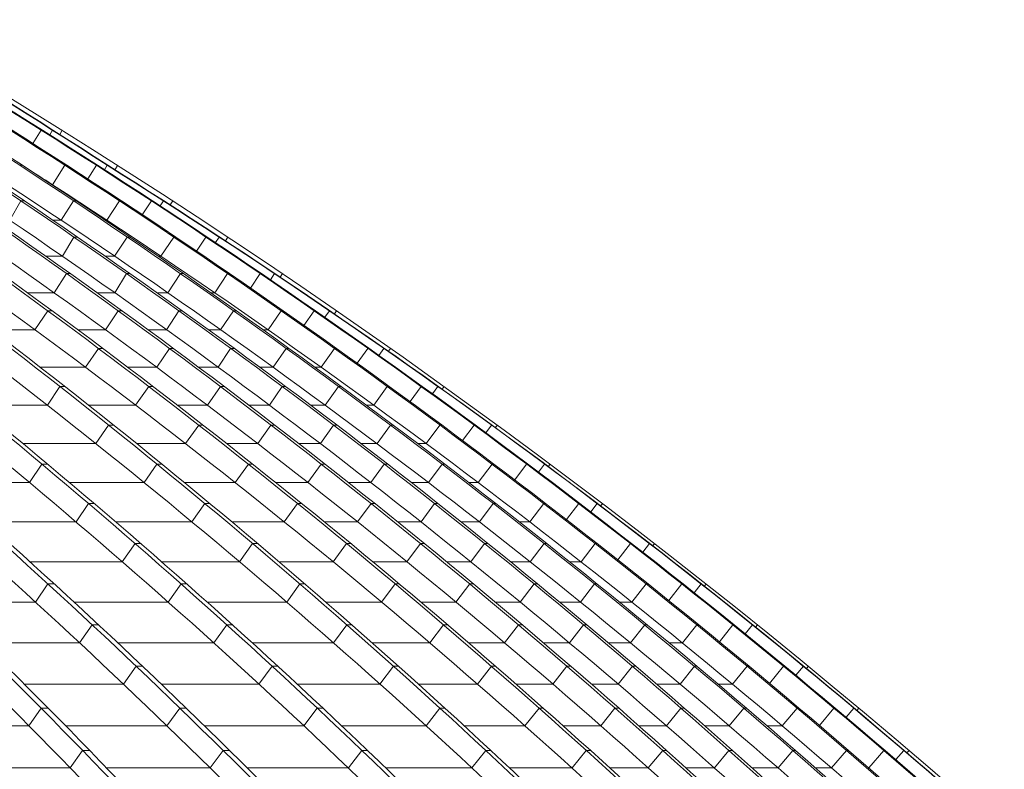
# Model space of a CAD drawing. Header units: millimetres. Extents: x 98865 to 469195, y -12752 to 43452.
# Tile 65 of 98: x 301698 to 305157, y 32650 to 35283. Entities that reach past the tile are written whole.
import ezdxf

# ---------------------------------------------------------------- set-up
doc = ezdxf.new("R2010")
doc.units = ezdxf.units.MM
doc.header["$LTSCALE"] = 0.05
doc.layers.get('0').update_dxf_attribs({"lineweight": 0})

# ---------------------------------------------------------------- blocks, each defined once
blk = doc.blocks.new('fjhhjhjj')
at = {"elevation": -8576.5}
for points in [[(70648.9, 24280.2, -0.046454), (73887, 23497.9, -0.041974), (76752.2, 22237.1, -0.039159), (79436, 20487.6, -0.037023), (81874.1, 18282.2, -0.035844), (84022.8, 15673.5)], [(70677.2, 24280.2, -0.044718), (74056.5, 23497.9, -0.040724), (77047.8, 22237.1, -0.039269), (79845.3, 20487.6, -0.037737), (82396.3, 18282.2, -0.036105), (84640.1, 15673.5)], [(70771.1, 24280.2, -0.043466), (74258.9, 23497.9, -0.039825), (77346.3, 22237.1, -0.038714), (80233.5, 20487.6, -0.037547), (82866.4, 18282.2, -0.036258), (85182.3, 15673.5)], [(70791, 24280.2, -0.043466), (74278.9, 23497.9, -0.039825), (77366.2, 22237.1, -0.038714), (80253.5, 20487.6, -0.037547), (82886.4, 18282.2, -0.036258), (85202.3, 15673.5)], [(70874.8, 24280.2, -0.042403), (74459.6, 23497.9, -0.039047), (77632.6, 22237.1, -0.038215), (80600.1, 20487.6, -0.037353), (83306.1, 18282.2, -0.036362), (85686.2, 15673.5)], [(70897.2, 24280.2, -0.041334), (74584.2, 23497.9, -0.038282), (77846.8, 22237.1, -0.037017), (80901.9, 20487.6, -0.036368), (83678.8, 18282.2, -0.036444), (86125.4, 15673.5)], [(71023.4, 24280.2, -0.040969), (74746.3, 23497.9, -0.037974), (78041.7, 22237.1, -0.037501), (81123.5, 20487.6, -0.037043), (83933.9, 18282.2, -0.036462), (86405.8, 15673.5)], [(71037, 24280.2, -0.040969), (74759.9, 23497.9, -0.037974), (78055.3, 22237.1, -0.037501), (81137.1, 20487.6, -0.037043), (83947.5, 18282.2, -0.036462), (86419.4, 15673.5)], [(71130.5, 24280.2, -0.040592), (74891.4, 23497.9, -0.037721), (78219.3, 22237.1, -0.038047), (81326, 20487.6, -0.037763), (84168.2, 18282.2, -0.036483), (86663.8, 15673.5)], [(71142.5, 24280.2, -0.039972), (74967, 23497.9, -0.018833), (76683.3, 22930.4, -0.018369), (78352.3, 22237.1, -0.018694), (79965.3, 21422.1, -0.018271), (81518.2, 20487.6, -0.018633), (83002.1, 19438.1, -0.01815), (84405.2, 18282.2, -0.018462), (85720.6, 17026.1, -0.018027), (86944.6, 15673.5)], [(71178.7, 24280.2, -0.039575), (75045, 23497.9, -0.036909), (78467.3, 22237.1, -0.036762), (81667.9, 20487.6, -0.036687), (84586.5, 18282.2, -0.03651), (87153.6, 15673.5)], [(71185.6, 24280.2, -0.039575), (75051.9, 23497.9, -0.036909), (78474.2, 22237.1, -0.036762), (81674.8, 20487.6, -0.036687), (84593.4, 18282.2, -0.01823), (85923.2, 17026.1, -0.018268), (87160.5, 15673.5)], [(71210.6, 24280.2, -0.039305), (75105.8, 23497.9, -0.0367), (78553.8, 22237.1, -0.036614), (81778.3, 20487.6, -0.036612), (84718.7, 18282.2, -0.036513), (87305, 15673.5)], [(71216, 24280.2, -0.039118), (75131.7, 23497.9, -0.036586), (78596.4, 22237.1, -0.039025), (81818.4, 20487.6, -0.039239), (84790.1, 18282.2, -0.036518), (87388.3, 15673.5)], [(87407.3, 15673.5, 0.18771), (71233.2, 24280.2)], [(71190.4, 24197.6, -0.037923), (74034.3, 23497.9, -0.040724), (77025.6, 22237.1, -0.039269), (79823.1, 20487.6, -0.037737), (82374, 18282.2, -0.036105), (84617.9, 15673.5)], [(71191.1, 24197.6, -0.039031), (73911.7, 23497.9, -0.041973), (76777, 22237.1, -0.039281), (79460.1, 20487.6, -0.037158), (81898.9, 18282.2, -0.035844), (84047.5, 15673.5)], [(71466.5, 24197.6, -0.035573), (74477.2, 23497.9, -0.039047), (77650.3, 22237.1, -0.038215), (80617.7, 20487.6, -0.037353), (83323.7, 18282.2, -0.036362), (85703.9, 15673.5)], [(71466.8, 24197.6, -0.035058), (74569.4, 23497.9, -0.038282), (77831.9, 22237.1, -0.037134), (80886.2, 20487.6, -0.036499), (83664, 18282.2, -0.036444), (86110.5, 15673.5)], [(71742.1, 24197.6, -0.033744), (74957.6, 23497.9, -0.037215), (78342.9, 22237.1, -0.036977), (81508.8, 20487.6, -0.018395), (82992.7, 19438.1, -0.036624), (85711.2, 17026.1, -0.018179), (86935.2, 15673.5)], [(71742.7, 24197.6, -0.034203), (74903.7, 23497.9, -0.037721), (78231.6, 22237.1, -0.038047), (81338.3, 20487.6, -0.037763), (84180.5, 18282.2, -0.036483), (86676.1, 15673.5)], [(71781.4, 24205.7, -0.033617), (75130.3, 23497.9, -0.036586), (78595.1, 22237.1, -0.039142), (81816.2, 20487.6, -0.039364), (84788.7, 18282.2, -0.036518), (87387, 15673.5)], [(71781.4, 24205.7, -0.033628), (75110.2, 23497.9, -0.0367), (78558.1, 22237.1, -0.036614), (81782.6, 20487.6, -0.036612), (84723, 18282.2, -0.036513), (87309.4, 15673.5)], [(73403.4, 23572.4, -0.006913), (73868.8, 23420, -0.041972), (76724.7, 22163.2, -0.040001), (79395.2, 20419.3, -0.037946), (81830.1, 18221, -0.035806), (83972, 15620.6)], [(74998, 23162.2, -0.030221), (77316.1, 22163.2, -0.038714), (80194.1, 20419.3, -0.037547), (82818.6, 18221, -0.036142), (85127.6, 15620.6)], [(75777.1, 22957.7, -0.022808), (77601.7, 22163.2, -0.038215), (80559.6, 20419.3, -0.037353), (83256.9, 18221, -0.036235), (85630, 15620.6)], [(75658.4, 22798.2, -0.018608), (76996.5, 22163.2, -0.039269), (79785, 20419.3, -0.037737), (82327.7, 18221, -0.035982), (84564.9, 15620.6)], [(77688.3, 22312, -0.003817), (78009.6, 22163.2, -0.037501), (81081.6, 20419.3, -0.037044), (83882.9, 18221, -0.036366), (86347.4, 15620.6)], [(77794.1, 22165.9, -0.000068), (77799.7, 22163.2, -0.037709), (80840.5, 20419.3, -0.037139), (83613.1, 18221, -0.036265), (86052.7, 15620.6)], [(79048.6, 21738.9, -0.027257), (81289, 20419.3, -0.036964), (84117.1, 18221, -0.036447), (86604.8, 15620.6)], [(80679.6, 20911.8, -0.009501), (81465.7, 20419.3, -0.036794), (84343.4, 18221, -0.036383), (86875.2, 15620.6)], [(81527.7, 20481.3, -0.001159), (81624.2, 20419.3, -0.036687), (84533.4, 18221, -0.036391), (87093, 15620.6)]]:
    blk.add_lwpolyline(points, format="xyb", dxfattribs=at)
for points, elevation in [([(81584.3, 20610.7), (81555.1, 20564.4)], -8576.5), ([(81584.3, 20610.7), (81588.7, 20610.7)], -8576.5), ([(81614.4, 20594.5), (81624.5, 20610.7)], -8576.5), ([(81624.5, 20610.7), (81626.5, 20610.7)], -8576.5), ([(81649.3, 20596.3), (81658.3, 20610.7)], -8576.5), ([(81508.8, 20487.6), (81518.2, 20487.6)], -8576.5), ([(81667.9, 20487.6), (81624.2, 20419.3)], -8576.5), ([(81667.9, 20487.6), (81674.8, 20487.6)], -8576.5), ([(81778.3, 20487.6), (81747.8, 20440.2)], -8576.5), ([(81778.3, 20487.6), (81782.6, 20487.6)], -8576.5), ([(81816.2, 20487.6), (81806.5, 20472.2)], -8576.5), ([(81816.2, 20487.6), (81818.4, 20487.6)], -8576.5), ([(81853.2, 20487.6), (81843.3, 20472)], -8576.5), ([(81622.2, 20419.3), (81624.2, 20419.3)], -8576.5), ([(81474.6, 20294.6), (81513.2, 20362.5)], -8576.5), ([(81513.2, 20362.5), (81525.5, 20362.5)], 5545.8), ([(81654.6, 20294.6), (81698.3, 20362.5)], -8576.5), ([(81698.3, 20362.5), (81707.9, 20362.5)], 5545.8), ([(81859.5, 20362.5), (81815.2, 20294.6)], 5545.8), ([(81859.5, 20362.5), (81866.4, 20362.5)], 5545.8), ([(81971.3, 20362.5), (81939.5, 20314.1)], 5545.8), ([(81971.3, 20362.5), (81975.7, 20362.5)], 5545.8), ([(82002.3, 20345), (82013.7, 20362.5)], -8576.5), ([(82013.7, 20362.5), (82015.7, 20362.5)], 5545.8), ([(82037.9, 20348.3), (82047.2, 20362.5)], -8576.5), ([(81625.5, 20294.6), (81654.6, 20294.6)], -8576.5), ([(81809.2, 20294.6), (81815.2, 20294.6)], -8576.5), ([(81659.1, 20168.2), (81699.1, 20235.7)], -8576.5), ([(81699.1, 20235.7), (81711.5, 20235.7)], -8576.5), ([(81842.4, 20168.2), (81886.7, 20235.7)], -8576.5), ([(81886.7, 20235.7), (81896.4, 20235.7)], -8576.5), ([(82049.9, 20235.7), (82005.1, 20168.2)], -8576.5), ([(82049.9, 20235.7), (82056.8, 20235.7)], -8576.5), ([(82163.2, 20235.7), (82130.1, 20186.2)], -8576.5), ([(82163.2, 20235.7), (82167.6, 20235.7)], -8576.5), ([(82196.7, 20216.2), (82209.6, 20235.7)], -8576.5), ([(82209.6, 20235.7), (82211.5, 20235.7)], -8576.5), ([(82231.3, 20222.6), (82240, 20235.7)], -8576.5), ([(81601, 20168.2), (81659.1, 20168.2)], -8576.5), ([(81808.9, 20168.2), (81842.4, 20168.2)], -8576.5), ([(81995.1, 20168.2), (82005.1, 20168.2)], -8576.5), ([(81673.6, 20107.1), (81629.9, 20040)], -8576.5), ([(81673.6, 20107.1), (81687.2, 20107.1)], -8576.5), ([(81842.6, 20040), (81883.9, 20107.1)], -8576.5), ([(81883.9, 20107.1), (81896.2, 20107.1)], -8576.5), ([(82029, 20040), (82074, 20107.1)], -8576.5), ([(82074, 20107.1), (82083.7, 20107.1)], -8576.5), ([(82239.3, 20107.1), (82193.8, 20040)], -8576.5), ([(82239.3, 20107.1), (82246.1, 20107.1)], -8576.5), ([(82353.9, 20107.1), (82319.4, 20056.6)], -8576.5), ([(82353.9, 20107.1), (82358.3, 20107.1)], -8576.5), ([(82389.5, 20085.8), (82404, 20107.1)], -8576.5), ([(82404, 20107.1), (82405.8, 20107.1)], -8576.5), ([(82423.6, 20095.1), (82431.7, 20107.1)], -8576.5), ([(81536.3, 20040), (81629.9, 20040)], -8576.5), ([(81780.9, 20040), (81842.6, 20040)], -8576.5), ([(81991.1, 20040), (82029, 20040)], -8576.5), ([(82179.9, 20040), (82193.8, 20040)], -8576.5), ([(81561.9, 19910.1), (81607.5, 19976.7)], -8576.5), ([(81607.5, 19976.7), (81622.7, 19976.7)], -8576.5), ([(81854.8, 19976.7), (81810.5, 19910.1)], -8576.5), ([(81854.8, 19976.7), (81868.4, 19976.7)], -8576.5), ([(82024.9, 19910.1), (82067.5, 19976.7)], -8576.5), ([(82067.5, 19976.7), (82079.8, 19976.7)], -8576.5), ([(82214.5, 19910.1), (82260.1, 19976.7)], -8576.5), ([(82260.1, 19976.7), (82269.8, 19976.7)], -8576.5), ([(82427.4, 19976.7), (82381.3, 19910.1)], -8576.5), ([(82427.4, 19976.7), (82434.3, 19976.7)], -8576.5), ([(82543.5, 19976.7), (82507.6, 19925.2)], -8576.5), ([(82543.5, 19976.7), (82547.9, 19976.7)], -8576.5), ([(82580.9, 19953.7), (82596.9, 19976.7)], -8576.5), ([(82596.9, 19976.7), (82598.5, 19976.7)], -8576.5), ([(82614.6, 19965.8), (82622.2, 19976.7)], -8576.5), ([(81409.6, 19910.1), (81561.9, 19910.1)], -8576.5), ([(81712.7, 19910.1), (81810.5, 19910.1)], -8576.5), ([(81959.7, 19910.1), (82024.9, 19910.1)], -8576.5), ([(82172.3, 19910.1), (82214.5, 19910.1)], -8576.5), ([(82363.6, 19910.1), (82381.3, 19910.1)], -8576.5), ([(81739.6, 19778.4), (81785.3, 19844.6)], -8576.5), ([(81785.3, 19844.6), (81800.4, 19844.6)], -8576.5), ([(82034.8, 19844.6), (81990, 19778.4)], -8576.5), ([(82034.8, 19844.6), (82048.4, 19844.6)], -8576.5), ([(82206.1, 19778.4), (82249.8, 19844.6)], -8576.5), ([(82249.8, 19844.6), (82262.2, 19844.6)], -8576.5), ([(82398.9, 19778.4), (82445, 19844.6)], -8576.5), ([(82445, 19844.6), (82454.8, 19844.6)], -8576.5), ([(82614.4, 19844.6), (82567.7, 19778.4)], -8576.5), ([(82614.4, 19844.6), (82621.3, 19844.6)], -8576.5), ([(82731.9, 19844.6), (82694.6, 19792.2)], -8576.5), ([(82731.9, 19844.6), (82736.2, 19844.6)], -8576.5), ([(82770.8, 19820.1), (82788.2, 19844.6)], -8576.5), ([(82788.2, 19844.6), (82789.8, 19844.6)], -8576.5), ([(82804.3, 19834.5), (82811.5, 19844.6)], -8576.5), ([(81580.8, 19778.4), (81739.6, 19778.4)], -8576.5), ([(81888.2, 19778.4), (81990, 19778.4)], -8576.5), ([(82137.4, 19778.4), (82206.1, 19778.4)], -8576.5), ([(82352.2, 19778.4), (82398.9, 19778.4)], -8576.5), ([(82546.1, 19778.4), (82567.7, 19778.4)], -8576.5), ([(81605.9, 19645), (81649.7, 19710.8)], -8576.5), ([(81649.7, 19710.8), (81667.4, 19710.8)], -8576.5), ([(81916.1, 19645), (81962, 19710.8)], -8576.5), ([(81962, 19710.8), (81977, 19710.8)], -8576.5), ([(82213.8, 19710.8), (82168.3, 19645)], -8576.5), ([(82213.8, 19710.8), (82227.4, 19710.8)], -8576.5), ([(82386.1, 19645), (82430.9, 19710.8)], -8576.5), ([(82430.9, 19710.8), (82443.3, 19710.8)], -8576.5), ([(82582.1, 19645), (82628.8, 19710.8)], -8576.5), ([(82628.8, 19710.8), (82638.5, 19710.8)], -8576.5), ([(82800.2, 19710.8), (82752.9, 19645)], -8576.5), ([(82800.2, 19710.8), (82807.1, 19710.8)], -8576.5), ([(82919, 19710.8), (82880.3, 19657.4)], -8576.5), ([(82919, 19710.8), (82923.4, 19710.8)], -8576.5), ([(82959.2, 19684.9), (82978, 19710.8)], -8576.5), ([(82978, 19710.8), (82979.5, 19710.8)], -8576.5), ([(82992.7, 19701.4), (82999.6, 19710.8)], -8576.5), ([(81356, 19645), (81605.9, 19645)], -8576.5), ([(81750.9, 19645), (81916.1, 19645)], -8576.5), ([(82062.6, 19645), (82168.3, 19645)], -8576.5), ([(82314.1, 19645), (82386.1, 19645)], -8576.5), ([(82531, 19645), (82582.1, 19645)], -8576.5), ([(82727.5, 19645), (82752.9, 19645)], -8576.5), ([(81776.5, 19510), (81820.9, 19575.3)], -8576.5), ([(81820.9, 19575.3), (81838.6, 19575.3)], -8576.5), ([(82091.5, 19510), (82137.7, 19575.3)], -8576.5), ([(82137.7, 19575.3), (82152.6, 19575.3)], -8576.5), ([(82391.5, 19575.3), (82345.5, 19510)], -8576.5), ([(82391.5, 19575.3), (82405.1, 19575.3)], -8576.5), ([(82565, 19510), (82610.8, 19575.3)], -8576.5), ([(82610.8, 19575.3), (82623.1, 19575.3)], -8576.5), ([(82764.1, 19510), (82811.4, 19575.3)], -8576.5), ([(82811.4, 19575.3), (82820.9, 19575.3)], -8576.5), ([(82984.7, 19575.3), (82936.8, 19510)], -8576.5), ([(82984.7, 19575.3), (82991.6, 19575.3)], -8576.5), ([(83105, 19575.3), (83064.8, 19520.9)], -8576.5), ([(83105, 19575.3), (83109.3, 19575.3)], -8576.5), ([(83146.1, 19548.2), (83166.3, 19575.3)], -8576.5), ([(83166.3, 19575.3), (83167.7, 19575.3)], -8576.5), ([(83179.8, 19566.5), (83186.4, 19575.3)], -8576.5), ([(81520.6, 19510), (81776.5, 19510)], -8576.5), ([(81920, 19510), (82091.5, 19510)], -8576.5), ([(82236.1, 19510), (82345.5, 19510)], -8576.5), ([(82489.6, 19510), (82565, 19510)], -8576.5), ([(82708.6, 19510), (82764.1, 19510)], -8576.5), ([(82907.7, 19510), (82936.8, 19510)], -8576.5), ([(81586.9, 19438.1), (81543.1, 19373.2)], -8576.5), ([(81586.9, 19438.1), (81606.8, 19438.1)], -8576.5), ([(81991, 19438.1), (81946, 19373.2)], -8576.5), ([(81991, 19438.1), (82008.6, 19438.1)], -8576.5), ([(82312.2, 19438.1), (82265.7, 19373.2)], -8576.5), ([(82312.2, 19438.1), (82327, 19438.1)], -8576.5), ([(82568.1, 19438.1), (82521.5, 19373.2)], -8576.5), ([(82568.1, 19438.1), (82581.7, 19438.1)], -8576.5), ([(82789.4, 19438.1), (82742.7, 19373.2)], -8576.5), ([(82789.4, 19438.1), (82801.7, 19438.1)], -8576.5), ([(82992.7, 19438.1), (82944.8, 19373.2)], -8576.5), ([(82992.7, 19438.1), (83002.1, 19438.1)], -8576.5), ([(83168.1, 19438.1), (83119.6, 19373.2)], -8576.5), ([(83168.1, 19438.1), (83174.9, 19438.1)], -8576.5), ([(83289.7, 19438.1), (83248, 19382.7)], -8576.5), ([(83289.7, 19438.1), (83294, 19438.1)], -8576.5), ([(83353, 19438.1), (83331.6, 19409.9)], -8576.5), ([(83353, 19438.1), (83354.4, 19438.1)], -8576.5), ([(83372, 19438.1), (83365.7, 19429.7)], -8576.5), ([(81231.3, 19373.2), (81543.1, 19373.2)], -8576.5), ([(81684, 19373.2), (81946, 19373.2)], -8576.5), ([(82088, 19373.2), (82265.7, 19373.2)], -8576.5), ([(82408.4, 19373.2), (82521.5, 19373.2)], -8576.5), ([(82664, 19373.2), (82742.7, 19373.2)], -8576.5), ([(82884.9, 19373.2), (82944.8, 19373.2)], -8576.5), ([(83086.6, 19373.2), (83119.6, 19373.2)], -8576.5), ([(81706.7, 19234.9), (81751, 19299.4)], -8576.5), ([(81751, 19299.4), (81770.9, 19299.4)], -8576.5), ([(82114.1, 19234.9), (82159.6, 19299.4)], -8576.5), ([(82159.6, 19299.4), (82177.3, 19299.4)], -8576.5), ([(82438.5, 19234.9), (82485.3, 19299.4)], -8576.5), ([(82485.3, 19299.4), (82500.1, 19299.4)], -8576.5), ([(82696.1, 19234.9), (82743.2, 19299.4)], -8576.5), ([(82743.2, 19299.4), (82756.8, 19299.4)], -8576.5), ([(82918.9, 19234.9), (82966.4, 19299.4)], -8576.5), ([(82966.4, 19299.4), (82978.7, 19299.4)], -8576.5), ([(83124.1, 19234.9), (83172.5, 19299.4)], -8576.5), ([(83172.5, 19299.4), (83181.8, 19299.4)], -8576.5), ([(83349.9, 19299.4), (83300.8, 19234.9)], -8576.5), ([(83349.9, 19299.4), (83356.8, 19299.4)], -8576.5), ([(83472.8, 19299.4), (83429.6, 19243.1)], -8576.5), ([(83472.8, 19299.4), (83477.2, 19299.4)], -8576.5), ([(83515.3, 19270.2), (83537.9, 19299.4)], -8576.5), ([(83537.9, 19299.4), (83539.2, 19299.4)], -8576.5), ([(83549.9, 19291.3), (83556.1, 19299.4)], -8576.5), ([(81388.4, 19234.9), (81706.7, 19234.9)], -8576.5), ([(81846.2, 19234.9), (82114.1, 19234.9)], -8576.5), ([(82254.6, 19234.9), (82438.5, 19234.9)], -8576.5), ([(82579.5, 19234.9), (82696.1, 19234.9)], -8576.5), ([(82837.1, 19234.9), (82918.9, 19234.9)], -8576.5), ([(83059.8, 19234.9), (83124.1, 19234.9)], -8576.5), ([(83264.2, 19234.9), (83300.8, 19234.9)], -8576.5), ([(81869.1, 19095), (81913.9, 19159)], -8576.5), ([(81913.9, 19159), (81933.9, 19159)], -8576.5), ([(82281, 19095), (82327.1, 19159)], -8576.5), ([(82327.1, 19159), (82344.8, 19159)], -8576.5), ([(82610, 19095), (82657.3, 19159)], -8576.5), ([(82657.3, 19159), (82672.1, 19159)], -8576.5), ([(82869.4, 19095), (82917.1, 19159)], -8576.5), ([(82917.1, 19159), (82930.7, 19159)], -8576.5), ([(83093.9, 19095), (83142.1, 19159)], -8576.5), ([(83142.1, 19159), (83154.4, 19159)], -8576.5), ([(83302.2, 19095), (83351.1, 19159)], -8576.5), ([(83351.1, 19159), (83360.3, 19159)], -8576.5), ([(83530.4, 19159), (83480.8, 19095)], -8576.5), ([(83530.4, 19159), (83537.3, 19159)], -8576.5), ([(83654.7, 19159), (83610, 19101.7)], -8576.5), ([(83654.7, 19159), (83659.1, 19159)], -8576.5), ([(83697.6, 19129), (83721.3, 19159)], -8576.5), ([(83721.3, 19159), (83722.6, 19159)], -8576.5), ([(83732.7, 19151.2), (83738.9, 19159)], -8576.5), ([(81544.5, 19095), (81869.1, 19095)], -8576.5), ([(82007.2, 19095), (82281, 19095)], -8576.5), ([(82420.1, 19095), (82610, 19095)], -8576.5), ([(82749.5, 19095), (82869.4, 19095)], -8576.5), ([(83008.9, 19095), (83093.9, 19095)], -8576.5), ([(83233.4, 19095), (83302.2, 19095)], -8576.5), ([(83440.6, 19095), (83480.8, 19095)], -8576.5), ([(81564.2, 18953.4), (81608, 19017)], -8576.5), ([(81608, 19017), (81630.2, 19017)], -8576.5), ([(82030.4, 18953.4), (82075.7, 19017)], -8576.5), ([(82075.7, 19017), (82095.7, 19017)], -8576.5), ([(82446.8, 18953.4), (82493.3, 19017)], -8576.5), ([(82493.3, 19017), (82511, 19017)], -8576.5), ([(82780.4, 18953.4), (82828.1, 19017)], -8576.5), ([(82828.1, 19017), (82842.9, 19017)], -8576.5), ([(83041.5, 18953.4), (83089.7, 19017)], -8576.5), ([(83089.7, 19017), (83103.3, 19017)], -8576.5), ([(83267.6, 18953.4), (83316.5, 19017)], -8576.5), ([(83316.5, 19017), (83328.8, 19017)], -8576.5), ([(83478.9, 18953.4), (83528.4, 19017)], -8576.5), ([(83528.4, 19017), (83537.6, 19017)], -8576.5), ([(83709.7, 19017), (83659.5, 18953.4)], -8576.5), ([(83709.7, 19017), (83716.6, 19017)], -8576.5), ([(83835.4, 19017), (83789.1, 18958.8)], -8576.5), ([(83835.4, 19017), (83839.7, 19017)], -8576.5), ([(83878.4, 18986.2), (83903.1, 19017)], -8576.5), ([(83903.1, 19017), (83904.4, 19017)], -8576.5), ([(83914.2, 19009.2), (83920.4, 19017)], -8576.5), ([(81231.3, 18953.4), (81564.2, 18953.4)], -8576.5), ([(81699.4, 18953.4), (82030.4, 18953.4)], -8576.5), ([(82167.1, 18953.4), (82446.8, 18953.4)], -8576.5), ([(82584.4, 18953.4), (82780.4, 18953.4)], -8576.5), ([(82918.3, 18953.4), (83041.5, 18953.4)], -8576.5), ([(83179.6, 18953.4), (83267.6, 18953.4)], -8576.5), ([(83405.8, 18953.4), (83478.9, 18953.4)], -8576.5), ([(83615.9, 18953.4), (83659.5, 18953.4)], -8576.5), ([(81719.3, 18810.2), (81763.7, 18873.3)], -8576.5), ([(81763.7, 18873.3), (81785.9, 18873.3)], -8576.5), ([(82190.5, 18810.2), (82236.3, 18873.3)], -8576.5), ([(82236.3, 18873.3), (82256.3, 18873.3)], -8576.5), ([(82611.3, 18810.2), (82658.4, 18873.3)], -8576.5), ([(82658.4, 18873.3), (82676.1, 18873.3)], -8576.5), ([(82949.5, 18810.2), (82997.8, 18873.3)], -8576.5), ([(82997.8, 18873.3), (83012.5, 18873.3)], -8576.5), ([(83212.4, 18810.2), (83261.2, 18873.3)], -8576.5), ([(83261.2, 18873.3), (83274.7, 18873.3)], -8576.5), ([(83440.1, 18810.2), (83489.6, 18873.3)], -8576.5), ([(83489.6, 18873.3), (83501.9, 18873.3)], -8576.5), ([(83654.5, 18810.2), (83704.5, 18873.3)], -8576.5), ([(83704.5, 18873.3), (83713.7, 18873.3)], -8576.5), ([(83887.7, 18873.3), (83836.9, 18810.2)], -8576.5), ([(83887.7, 18873.3), (83894.6, 18873.3)], -8576.5), ([(84014.7, 18873.3), (83966.8, 18814.2)], -8576.5), ([(84014.7, 18873.3), (84019, 18873.3)], -8576.5), ([(84057.7, 18841.9), (84083.4, 18873.3)], -8576.5), ([(84083.4, 18873.3), (84084.6, 18873.3)], -8576.5), ([(84094.3, 18865.5), (84100.6, 18873.3)], -8576.5), ([(81378.6, 18810.2), (81719.3, 18810.2)], -8576.5), ([(81853.3, 18810.2), (82190.5, 18810.2)], -8576.5), ([(82325.9, 18810.2), (82611.3, 18810.2)], -8576.5), ([(82747.6, 18810.2), (82949.5, 18810.2)], -8576.5), ([(83086, 18810.2), (83212.4, 18810.2)], -8576.5), ([(83349, 18810.2), (83440.1, 18810.2)], -8576.5), ([(83576.8, 18810.2), (83654.5, 18810.2)], -8576.5), ([(83790, 18810.2), (83836.9, 18810.2)], -8576.5), ([(81873.2, 18665.3), (81918.1, 18727.9)], -8576.5), ([(81918.1, 18727.9), (81940.3, 18727.9)], -8576.5), ([(82349.4, 18665.3), (82395.7, 18727.9)], -8576.5), ([(82395.7, 18727.9), (82415.7, 18727.9)], -8576.5), ([(82774.6, 18665.3), (82822.2, 18727.9)], -8576.5), ([(82822.2, 18727.9), (82839.9, 18727.9)], -8576.5), ([(83117.3, 18665.3), (83166.2, 18727.9)], -8576.5), ([(83166.2, 18727.9), (83181, 18727.9)], -8576.5), ([(83381.9, 18665.3), (83431.3, 18727.9)], -8576.5), ([(83431.3, 18727.9), (83444.9, 18727.9)], -8576.5), ([(83611.3, 18665.3), (83661.3, 18727.9)], -8576.5), ([(83661.3, 18727.9), (83673.6, 18727.9)], -8576.5), ([(83828.7, 18665.3), (83879.3, 18727.9)], -8576.5), ([(83879.3, 18727.9), (83888.5, 18727.9)], -8576.5), ([(84064.4, 18727.9), (84013, 18665.3)], -8576.5), ([(84064.4, 18727.9), (84071.3, 18727.9)], -8576.5), ([(84192.7, 18727.9), (84143.3, 18667.9)], -8576.5), ([(84192.7, 18727.9), (84197, 18727.9)], -8576.5), ([(84235.5, 18696.2), (84262.1, 18727.9)], -8576.5), ([(84262.1, 18727.9), (84263.3, 18727.9)], -8576.5), ([(84272.9, 18720), (84279.5, 18727.9)], -8576.5), ([(81524.9, 18665.3), (81873.2, 18665.3)], -8576.5), ([(82006, 18665.3), (82349.4, 18665.3)], -8576.5), ([(82483.5, 18665.3), (82774.6, 18665.3)], -8576.5), ([(82909.6, 18665.3), (83117.3, 18665.3)], -8576.5), ([(83252.6, 18665.3), (83381.9, 18665.3)], -8576.5), ([(83517.2, 18665.3), (83611.3, 18665.3)], -8576.5), ([(83746.6, 18665.3), (83828.7, 18665.3)], -8576.5), ([(83962.8, 18665.3), (84013, 18665.3)], -8576.5), ([(81541.3, 18518.8), (81584, 18581)], -8576.5), ([(81584, 18581), (81608.8, 18581)], -8576.5), ([(82026, 18518.8), (82071.3, 18581)], -8576.5), ([(82071.3, 18581), (82093.5, 18581)], -8576.5), ([(82507, 18518.8), (82553.9, 18581)], -8576.5), ([(82553.9, 18581), (82573.9, 18581)], -8576.5), ([(82936.6, 18518.8), (82984.8, 18581)], -8576.5), ([(82984.8, 18581), (83002.5, 18581)], -8576.5), ([(83283.9, 18518.8), (83333.4, 18581)], -8576.5), ([(83333.4, 18581), (83348.2, 18581)], -8576.5), ([(83550.2, 18518.8), (83600.1, 18581)], -8576.5), ([(83600.1, 18581), (83613.7, 18581)], -8576.5), ([(83781.2, 18518.8), (83831.7, 18581)], -8576.5), ([(83831.7, 18581), (83844, 18581)], -8576.5), ([(84001.6, 18518.8), (84052.8, 18581)], -8576.5), ([(84052.8, 18581), (84062, 18581)], -8576.5), ([(84239.8, 18581), (84187.8, 18518.8)], -8576.5), ([(84239.8, 18581), (84246.6, 18581)], -8576.5), ([(84369.4, 18581), (84318.1, 18520.3)], -8576.5), ([(84369.4, 18581), (84373.7, 18581)], -8576.5), ([(84439.2, 18581), (84411.9, 18548.9)], -8576.5), ([(84439.2, 18581), (84440.5, 18581)], -8576.5), ([(84457.1, 18581), (84450.2, 18572.9)], -8576.5), ([(81212.6, 18518.8), (81541.3, 18518.8)], -8576.5), ([(81670, 18518.8), (82026, 18518.8)], -8576.5), ([(82157.5, 18518.8), (82507, 18518.8)], -8576.5), ([(82639.9, 18518.8), (82936.6, 18518.8)], -8576.5), ([(83070.3, 18518.8), (83283.9, 18518.8)], -8576.5), ([(83418, 18518.8), (83550.2, 18518.8)], -8576.5), ([(83684.2, 18518.8), (83781.2, 18518.8)], -8576.5), ([(83915.1, 18518.8), (84001.6, 18518.8)], -8576.5), ([(84134.4, 18518.8), (84187.8, 18518.8)], -8576.5), ([(81686.3, 18370.7), (81729.6, 18432.4)], -8576.5), ([(81729.6, 18432.4), (81754.4, 18432.4)], -8576.5), ([(82177.5, 18370.7), (82223.3, 18432.4)], -8576.5), ([(82223.3, 18432.4), (82245.5, 18432.4)], -8576.5), ([(82663.4, 18370.7), (82710.8, 18432.4)], -8576.5), ([(82710.8, 18432.4), (82730.8, 18432.4)], -8576.5), ([(83097.4, 18370.7), (83146.1, 18432.4)], -8576.5), ([(83146.1, 18432.4), (83163.7, 18432.4)], -8576.5), ([(83449.2, 18370.7), (83499.3, 18432.4)], -8576.5), ([(83499.3, 18432.4), (83514.1, 18432.4)], -8576.5), ([(83717.3, 18370.7), (83767.7, 18432.4)], -8576.5), ([(83767.7, 18432.4), (83781.3, 18432.4)], -8576.5), ([(83949.9, 18370.7), (84000.6, 18432.4)], -8576.5), ([(84000.6, 18432.4), (84013, 18432.4)], -8576.5), ([(84173.1, 18370.7), (84224.9, 18432.4)], -8576.5), ([(84224.9, 18432.4), (84234.2, 18432.4)], -8576.5), ([(84413.8, 18432.4), (84361.3, 18370.7)], -8576.5), ([(84413.8, 18432.4), (84420.7, 18432.4)], -8576.5), ([(84544.7, 18432.4), (84491.9, 18370.8)], -8576.5), ([(84544.7, 18432.4), (84549.1, 18432.4)], -8576.5), ([(84586.8, 18400.1), (84614.8, 18432.4)], -8576.5), ([(84614.8, 18432.4), (84616.1, 18432.4)], -8576.5), ([(84625.9, 18423.9), (84633.3, 18432.4)], -8576.5), ([(81353.4, 18370.7), (81686.3, 18370.7)], -8576.5), ([(81814.1, 18370.7), (82177.5, 18370.7)], -8576.5), ([(82307.8, 18370.7), (82663.4, 18370.7)], -8576.5), ([(82795, 18370.7), (83097.4, 18370.7)], -8576.5), ([(83229.8, 18370.7), (83449.2, 18370.7)], -8576.5), ([(83582.1, 18370.7), (83717.3, 18370.7)], -8576.5), ([(83849.9, 18370.7), (83949.9, 18370.7)], -8576.5), ([(84082.2, 18370.7), (84173.1, 18370.7)], -8576.5), ([(84304.8, 18370.7), (84361.3, 18370.7)], -8576.5)]:
    blk.add_lwpolyline(points, dxfattribs=dict(elevation=elevation))

msp = doc.modelspace()

# ---------------------------------------------------------------- block references
msp.add_blockref('fjhhjhjj', (220189.5, 14284, -85924.7))

doc.saveas('drawing.dxf')
